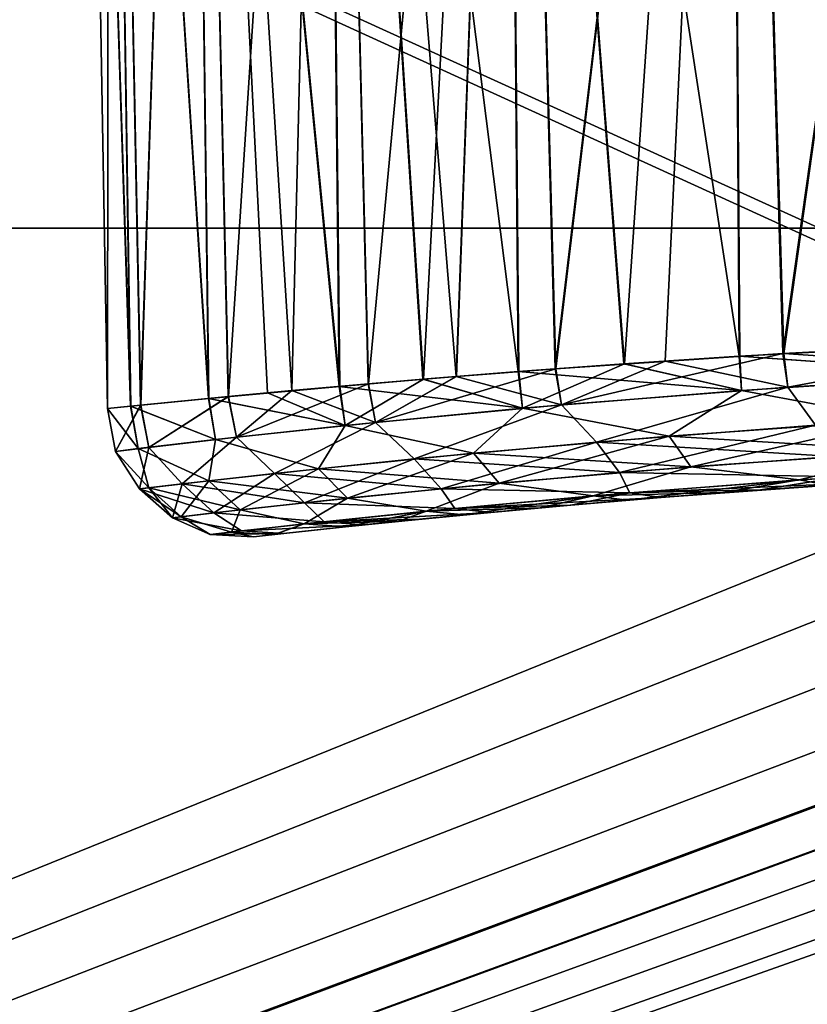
# Model space of a CAD drawing. Header units: millimetres. Extents: x -30.5 to 30.5, y -15 to 54.
# Tile 28 of 156: x -3.9 to -2.1, y -8.3 to -6. Entities that reach past the tile are written whole.
import ezdxf

# ---------------------------------------------------------------- set-up
doc = ezdxf.new("R2010")
doc.units = ezdxf.units.MM
doc.header["$LTSCALE"] = 65.185185
for name, color, linetype in [('164', 7, 'CONTINUOUS'), ('165', 7, 'CONTINUOUS'), ('168', 7, 'CONTINUOUS'), ('170', 7, 'CONTINUOUS'), ('28', 7, 'CONTINUOUS'), ('29', 7, 'CONTINUOUS'), ('3', 7, 'CONTINUOUS'), ('4', 7, 'CONTINUOUS'), ('6', 7, 'CONTINUOUS')]:
    doc.layers.add(name, color=color, linetype=linetype)

msp = doc.modelspace()

# ---------------------------------------------------------------- linework, layer by layer
at = {"layer": '164', "color": 251, "linetype": 'Continuous', "true_color": 0x656d73}
for points in [[(-1.6566, -6.7435, -36.7087), (-2.2388, -6.7751, -37.0742), (-1.6543, -6.8159, -36.7189), (-1.6566, -6.7435, -36.7087)], [(-2.1367, -6.7689, -43.0013), (-1.5418, -6.7384, -43.3467), (-1.5358, -6.8097, -43.3385), (-2.1367, -6.7689, -43.0013)], [(-2.6575, -6.8037, -42.5509), (-2.4076, -6.7861, -42.7883), (-2.6445, -6.8861, -42.5455), (-2.6575, -6.8037, -42.5509)], [(-2.6445, -6.8861, -42.5455), (-2.4076, -6.7861, -42.7883), (-2.1276, -6.8454, -42.9939), (-2.6445, -6.8861, -42.5455)], [(-2.2388, -6.7751, -37.0742), (-2.5021, -6.7925, -37.2963), (-2.2332, -6.853, -37.0846), (-2.2388, -6.7751, -37.0742)], [(-2.4076, -6.7861, -42.7883), (-2.1367, -6.7689, -43.0013), (-2.1276, -6.8454, -42.9939), (-2.4076, -6.7861, -42.7883)], [(-1.6543, -6.8159, -36.7189), (-2.2388, -6.7751, -37.0742), (-2.2332, -6.853, -37.0846), (-1.6543, -6.8159, -36.7189)], [(-2.1276, -6.8454, -42.9939), (-2.1367, -6.7689, -43.0013), (-1.5358, -6.8097, -43.3385), (-2.1276, -6.8454, -42.9939)], [(-2.884, -6.8213, -42.2911), (-2.6575, -6.8037, -42.5509), (-3.0691, -6.9261, -42.0088), (-2.884, -6.8213, -42.2911)], [(-3.0691, -6.9261, -42.0088), (-2.6575, -6.8037, -42.5509), (-2.6445, -6.8861, -42.5455), (-3.0691, -6.9261, -42.0088)], [(-2.7436, -6.8102, -37.5422), (-2.961, -6.8276, -37.8095), (-2.7337, -6.894, -37.5512), (-2.7436, -6.8102, -37.5422)], [(-2.5021, -6.7925, -37.2963), (-2.7436, -6.8102, -37.5422), (-2.2332, -6.853, -37.0846), (-2.5021, -6.7925, -37.2963)], [(-2.2332, -6.853, -37.0846), (-2.7436, -6.8102, -37.5422), (-2.7337, -6.894, -37.5512), (-2.2332, -6.853, -37.0846)], [(-2.1276, -6.8454, -42.9939), (-1.5358, -6.8097, -43.3385), (-2.0644, -6.9328, -42.9864), (-2.1276, -6.8454, -42.9939)], [(-2.961, -6.8276, -37.8095), (-3.1525, -6.8439, -38.096), (-2.7337, -6.894, -37.5512), (-2.961, -6.8276, -37.8095)], [(-3.0852, -6.8381, -42.0114), (-2.884, -6.8213, -42.2911), (-3.0691, -6.9261, -42.0088), (-3.0852, -6.8381, -42.0114)], [(-1.6543, -6.8159, -36.7189), (-2.2332, -6.853, -37.0846), (-1.8722, -6.9203, -36.888), (-1.6543, -6.8159, -36.7189)], [(-3.405, -6.8671, -41.4025), (-3.0852, -6.8381, -42.0114), (-3.3871, -6.9601, -41.4025), (-3.405, -6.8671, -41.4025)], [(-3.3871, -6.9601, -41.4025), (-3.0852, -6.8381, -42.0114), (-3.0691, -6.9261, -42.0088), (-3.3871, -6.9601, -41.4025)], [(-3.1525, -6.8439, -38.096), (-3.3164, -6.8588, -38.399), (-3.1388, -6.9333, -38.1028), (-3.1525, -6.8439, -38.096)], [(-2.7337, -6.894, -37.5512), (-3.1525, -6.8439, -38.096), (-3.1388, -6.9333, -38.1028), (-2.7337, -6.894, -37.5512)], [(-2.2332, -6.853, -37.0846), (-2.7337, -6.894, -37.5512), (-2.3983, -6.9575, -37.2779), (-2.2332, -6.853, -37.0846)], [(-2.6445, -6.8861, -42.5455), (-2.1276, -6.8454, -42.9939), (-2.5648, -6.9712, -42.5638), (-2.6445, -6.8861, -42.5455)], [(-2.5648, -6.9712, -42.5638), (-2.1276, -6.8454, -42.9939), (-2.0644, -6.9328, -42.9864), (-2.5648, -6.9712, -42.5638)], [(-1.8722, -6.9203, -36.888), (-2.2332, -6.853, -37.0846), (-2.3983, -6.9575, -37.2779), (-1.8722, -6.9203, -36.888)], [(-3.4512, -6.8715, -38.7157), (-3.6294, -6.8892, -39.3793), (-3.4349, -6.9655, -38.7202), (-3.4512, -6.8715, -38.7157)], [(-3.6059, -6.8868, -40.7457), (-3.405, -6.8671, -41.4025), (-3.5874, -6.9832, -40.7473), (-3.6059, -6.8868, -40.7457)], [(-3.5874, -6.9832, -40.7473), (-3.405, -6.8671, -41.4025), (-3.3871, -6.9601, -41.4025), (-3.5874, -6.9832, -40.7473)], [(-3.3164, -6.8588, -38.399), (-3.4512, -6.8715, -38.7157), (-3.1388, -6.9333, -38.1028), (-3.3164, -6.8588, -38.399)], [(-3.1388, -6.9333, -38.1028), (-3.4512, -6.8715, -38.7157), (-3.4349, -6.9655, -38.7202), (-3.1388, -6.9333, -38.1028)], [(-3.6815, -6.8945, -40.0636), (-3.6059, -6.8868, -40.7457), (-3.6632, -6.9923, -40.0659), (-3.6815, -6.8945, -40.0636)], [(-3.6294, -6.8892, -39.3793), (-3.6815, -6.8945, -40.0636), (-3.6118, -6.9861, -39.3822), (-3.6294, -6.8892, -39.3793)], [(-3.6118, -6.9861, -39.3822), (-3.6815, -6.8945, -40.0636), (-3.6632, -6.9923, -40.0659), (-3.6118, -6.9861, -39.3822)], [(-3.6632, -6.9923, -40.0659), (-3.6059, -6.8868, -40.7457), (-3.5874, -6.9832, -40.7473), (-3.6632, -6.9923, -40.0659)], [(-3.4349, -6.9655, -38.7202), (-3.6294, -6.8892, -39.3793), (-3.6118, -6.9861, -39.3822), (-3.4349, -6.9655, -38.7202)], [(-2.7337, -6.894, -37.5512), (-3.1388, -6.9333, -38.1028), (-2.8457, -6.9964, -37.7564), (-2.7337, -6.894, -37.5512)], [(-3.0691, -6.9261, -42.0088), (-2.6445, -6.8861, -42.5455), (-2.981, -7.0095, -42.0579), (-3.0691, -6.9261, -42.0088)], [(-2.981, -7.0095, -42.0579), (-2.6445, -6.8861, -42.5455), (-2.5648, -6.9712, -42.5638), (-2.981, -7.0095, -42.0579)], [(-2.3983, -6.9575, -37.2779), (-2.7337, -6.894, -37.5512), (-2.8457, -6.9964, -37.7564), (-2.3983, -6.9575, -37.2779)], [(-1.8722, -6.9203, -36.888), (-2.3983, -6.9575, -37.2779), (-1.8333, -6.9918, -36.9453), (-1.8722, -6.9203, -36.888)], [(-3.1388, -6.9333, -38.1028), (-3.4349, -6.9655, -38.7202), (-3.2, -7.0319, -38.3079), (-3.1388, -6.9333, -38.1028)], [(-3.3871, -6.9601, -41.4025), (-3.0691, -6.9261, -42.0088), (-3.3, -7.0427, -41.4849), (-3.3871, -6.9601, -41.4025)], [(-3.3, -7.0427, -41.4849), (-3.0691, -6.9261, -42.0088), (-2.981, -7.0095, -42.0579), (-3.3, -7.0427, -41.4849)], [(-2.8457, -6.9964, -37.7564), (-3.1388, -6.9333, -38.1028), (-3.2, -7.0319, -38.3079), (-2.8457, -6.9964, -37.7564)], [(-2.5648, -6.9712, -42.5638), (-2.0644, -6.9328, -42.9864), (-2.5116, -7.0408, -42.5165), (-2.5648, -6.9712, -42.5638)], [(-2.5116, -7.0408, -42.5165), (-2.0644, -6.9328, -42.9864), (-2.0215, -7.0039, -42.9314), (-2.5116, -7.0408, -42.5165)], [(-3.4349, -6.9655, -38.7202), (-3.6118, -6.9861, -39.3822), (-3.4501, -7.0596, -38.9146), (-3.4349, -6.9655, -38.7202)], [(-3.5874, -6.9832, -40.7473), (-3.3871, -6.9601, -41.4025), (-3.5114, -7.0667, -40.8634), (-3.5874, -6.9832, -40.7473)], [(-3.5114, -7.0667, -40.8634), (-3.3871, -6.9601, -41.4025), (-3.3, -7.0427, -41.4849), (-3.5114, -7.0667, -40.8634)], [(-3.2, -7.0319, -38.3079), (-3.4349, -6.9655, -38.7202), (-3.4501, -7.0596, -38.9146), (-3.2, -7.0319, -38.3079)], [(-2.3983, -6.9575, -37.2779), (-2.8457, -6.9964, -37.7564), (-2.3486, -7.0276, -37.3281), (-2.3983, -6.9575, -37.2779)], [(-1.8333, -6.9918, -36.9453), (-2.3983, -6.9575, -37.2779), (-2.3486, -7.0276, -37.3281), (-1.8333, -6.9918, -36.9453)], [(-3.6632, -6.9923, -40.0659), (-3.5874, -6.9832, -40.7473), (-3.6084, -7.0781, -40.2137), (-3.6632, -6.9923, -40.0659)], [(-3.6118, -6.9861, -39.3822), (-3.6632, -6.9923, -40.0659), (-3.5877, -7.0757, -39.5569), (-3.6118, -6.9861, -39.3822)], [(-3.5877, -7.0757, -39.5569), (-3.6632, -6.9923, -40.0659), (-3.6084, -7.0781, -40.2137), (-3.5877, -7.0757, -39.5569)], [(-3.4501, -7.0596, -38.9146), (-3.6118, -6.9861, -39.3822), (-3.5877, -7.0757, -39.5569), (-3.4501, -7.0596, -38.9146)], [(-3.6084, -7.0781, -40.2137), (-3.5874, -6.9832, -40.7473), (-3.5114, -7.0667, -40.8634), (-3.6084, -7.0781, -40.2137)], [(-2.981, -7.0095, -42.0579), (-2.5648, -6.9712, -42.5638), (-2.9193, -7.0777, -42.0199), (-2.981, -7.0095, -42.0579)], [(-2.9193, -7.0777, -42.0199), (-2.5648, -6.9712, -42.5638), (-2.5116, -7.0408, -42.5165), (-2.9193, -7.0777, -42.0199)], [(-1.8333, -6.9918, -36.9453), (-2.3486, -7.0276, -37.3281), (-2.1011, -7.0572, -37.2382), (-1.8333, -6.9918, -36.9453)], [(-1.5563, -7.024, -36.8918), (-1.8333, -6.9918, -36.9453), (-2.1011, -7.0572, -37.2382), (-1.5563, -7.024, -36.8918)], [(-3.3, -7.0427, -41.4849), (-2.981, -7.0095, -42.0579), (-3.2316, -7.1097, -41.4575), (-3.3, -7.0427, -41.4849)], [(-3.2316, -7.1097, -41.4575), (-2.981, -7.0095, -42.0579), (-2.9193, -7.0777, -42.0199), (-3.2316, -7.1097, -41.4575)], [(-2.8457, -6.9964, -37.7564), (-3.2, -7.0319, -38.3079), (-2.7867, -7.0651, -37.7978), (-2.8457, -6.9964, -37.7564)], [(-2.3486, -7.0276, -37.3281), (-2.8457, -6.9964, -37.7564), (-2.7867, -7.0651, -37.7978), (-2.3486, -7.0276, -37.3281)], [(-2.5116, -7.0408, -42.5165), (-2.0215, -7.0039, -42.9314), (-2.0017, -7.0504, -42.8361), (-2.5116, -7.0408, -42.5165)], [(-3.2, -7.0319, -38.3079), (-3.4501, -7.0596, -38.9146), (-3.1338, -7.0993, -38.3392), (-3.2, -7.0319, -38.3079)], [(-2.7867, -7.0651, -37.7978), (-3.2, -7.0319, -38.3079), (-3.1338, -7.0993, -38.3392), (-2.7867, -7.0651, -37.7978)], [(-2.3486, -7.0276, -37.3281), (-2.7867, -7.0651, -37.7978), (-2.5721, -7.0939, -37.6804), (-2.3486, -7.0276, -37.3281)], [(-2.1011, -7.0572, -37.2382), (-2.3486, -7.0276, -37.3281), (-2.5721, -7.0939, -37.6804), (-2.1011, -7.0572, -37.2382)], [(-2.0362, -7.0692, -37.3124), (-1.5563, -7.024, -36.8918), (-2.1011, -7.0572, -37.2382), (-2.0362, -7.0692, -37.3124)], [(-3.4501, -7.0596, -38.9146), (-3.5877, -7.0757, -39.5569), (-3.3787, -7.1259, -38.9347), (-3.4501, -7.0596, -38.9146)], [(-3.5114, -7.0667, -40.8634), (-3.3, -7.0427, -41.4849), (-3.4387, -7.1328, -40.8475), (-3.5114, -7.0667, -40.8634)], [(-3.1338, -7.0993, -38.3392), (-3.4501, -7.0596, -38.9146), (-3.3787, -7.1259, -38.9347), (-3.1338, -7.0993, -38.3392)], [(-3.4387, -7.1328, -40.8475), (-3.3, -7.0427, -41.4849), (-3.2316, -7.1097, -41.4575), (-3.4387, -7.1328, -40.8475)], [(-2.9193, -7.0777, -42.0199), (-2.5116, -7.0408, -42.5165), (-2.4882, -7.0868, -42.4112), (-2.9193, -7.0777, -42.0199)], [(-2.2756, -7.0864, -37.5165), (-2.1011, -7.0572, -37.2382), (-2.5721, -7.0939, -37.6804), (-2.2756, -7.0864, -37.5165)], [(-2.4882, -7.0868, -42.4112), (-2.5116, -7.0408, -42.5165), (-2.0017, -7.0504, -42.8361), (-2.4882, -7.0868, -42.4112)], [(-2.1897, -7.08, -42.5613), (-2.4882, -7.0868, -42.4112), (-2.0017, -7.0504, -42.8361), (-2.1897, -7.08, -42.5613)], [(-2.2756, -7.0864, -37.5165), (-2.0362, -7.0692, -37.3124), (-2.1011, -7.0572, -37.2382), (-2.2756, -7.0864, -37.5165)], [(-1.9433, -7.063, -42.757), (-2.1897, -7.08, -42.5613), (-2.0017, -7.0504, -42.8361), (-1.9433, -7.063, -42.757)], [(-3.6084, -7.0781, -40.2137), (-3.5114, -7.0667, -40.8634), (-3.5337, -7.1438, -40.2097), (-3.6084, -7.0781, -40.2137)], [(-3.5877, -7.0757, -39.5569), (-3.6084, -7.0781, -40.2137), (-3.5134, -7.1414, -39.5651), (-3.5877, -7.0757, -39.5569)], [(-3.5134, -7.1414, -39.5651), (-3.6084, -7.0781, -40.2137), (-3.5337, -7.1438, -40.2097), (-3.5134, -7.1414, -39.5651)], [(-3.3787, -7.1259, -38.9347), (-3.5877, -7.0757, -39.5569), (-3.5134, -7.1414, -39.5651), (-3.3787, -7.1259, -38.9347)], [(-3.5337, -7.1438, -40.2097), (-3.5114, -7.0667, -40.8634), (-3.4387, -7.1328, -40.8475), (-3.5337, -7.1438, -40.2097)], [(-3.2316, -7.1097, -41.4575), (-2.9193, -7.0777, -42.0199), (-2.8879, -7.1227, -41.9028), (-3.2316, -7.1097, -41.4575)], [(-2.7867, -7.0651, -37.7978), (-3.1338, -7.0993, -38.3392), (-2.9535, -7.1292, -38.203), (-2.7867, -7.0651, -37.7978)], [(-2.5721, -7.0939, -37.6804), (-2.7867, -7.0651, -37.7978), (-2.9535, -7.1292, -38.203), (-2.5721, -7.0939, -37.6804)], [(-2.8879, -7.1227, -41.9028), (-2.9193, -7.0777, -42.0199), (-2.4882, -7.0868, -42.4112), (-2.8879, -7.1227, -41.9028)], [(-2.1897, -7.08, -42.5613), (-2.4169, -7.0975, -42.3431), (-2.4882, -7.0868, -42.4112), (-2.1897, -7.08, -42.5613)], [(-3.1338, -7.0993, -38.3392), (-3.3787, -7.1259, -38.9347), (-3.2322, -7.158, -38.7879), (-3.1338, -7.0993, -38.3392)], [(-2.9535, -7.1292, -38.203), (-3.1338, -7.0993, -38.3392), (-3.2322, -7.158, -38.7879), (-2.9535, -7.1292, -38.203)], [(-2.693, -7.1211, -37.9879), (-2.5721, -7.0939, -37.6804), (-2.9535, -7.1292, -38.203), (-2.693, -7.1211, -37.9879)], [(-2.6229, -7.1149, -42.1045), (-2.8879, -7.1227, -41.9028), (-2.4882, -7.0868, -42.4112), (-2.6229, -7.1149, -42.1045)], [(-2.693, -7.1211, -37.9879), (-2.4952, -7.1039, -37.7423), (-2.5721, -7.0939, -37.6804), (-2.693, -7.1211, -37.9879)], [(-2.4169, -7.0975, -42.3431), (-2.6229, -7.1149, -42.1045), (-2.4882, -7.0868, -42.4112), (-2.4169, -7.0975, -42.3431)], [(-2.4952, -7.1039, -37.7423), (-2.2756, -7.0864, -37.5165), (-2.5721, -7.0939, -37.6804), (-2.4952, -7.1039, -37.7423)], [(-3.3787, -7.1259, -38.9347), (-3.5134, -7.1414, -39.5651), (-3.3986, -7.1765, -39.4149), (-3.3787, -7.1259, -38.9347)], [(-3.4387, -7.1328, -40.8475), (-3.2316, -7.1097, -41.4575), (-3.1871, -7.1532, -41.3283), (-3.4387, -7.1328, -40.8475)], [(-3.2322, -7.158, -38.7879), (-3.3787, -7.1259, -38.9347), (-3.3986, -7.1765, -39.4149), (-3.2322, -7.158, -38.7879)], [(-3.1871, -7.1532, -41.3283), (-3.2316, -7.1097, -41.4575), (-2.8879, -7.1227, -41.9028), (-3.1871, -7.1532, -41.3283)], [(-2.8059, -7.1315, -41.8476), (-3.1871, -7.1532, -41.3283), (-2.8879, -7.1227, -41.9028), (-2.8059, -7.1315, -41.8476)], [(-2.8671, -7.1373, -38.251), (-2.693, -7.1211, -37.9879), (-2.9535, -7.1292, -38.203), (-2.8671, -7.1373, -38.251)], [(-2.6229, -7.1149, -42.1045), (-2.8059, -7.1315, -41.8476), (-2.8879, -7.1227, -41.9028), (-2.6229, -7.1149, -42.1045)], [(-3.5337, -7.1438, -40.2097), (-3.4387, -7.1328, -40.8475), (-3.3757, -7.1739, -40.7077), (-3.5337, -7.1438, -40.2097)], [(-3.5134, -7.1414, -39.5651), (-3.5337, -7.1438, -40.2097), (-3.447, -7.182, -40.0624), (-3.5134, -7.1414, -39.5651)], [(-3.447, -7.182, -40.0624), (-3.5337, -7.1438, -40.2097), (-3.3757, -7.1739, -40.7077), (-3.447, -7.182, -40.0624)], [(-3.3986, -7.1765, -39.4149), (-3.5134, -7.1414, -39.5651), (-3.447, -7.182, -40.0624), (-3.3986, -7.1765, -39.4149)], [(-3.3757, -7.1739, -40.7077), (-3.4387, -7.1328, -40.8475), (-3.1871, -7.1532, -41.3283), (-3.3757, -7.1739, -40.7077)], [(-3.0161, -7.152, -38.5294), (-2.9535, -7.1292, -38.203), (-3.2322, -7.158, -38.7879), (-3.0161, -7.152, -38.5294)], [(-2.8059, -7.1315, -41.8476), (-3.0967, -7.1602, -41.2882), (-3.1871, -7.1532, -41.3283), (-2.8059, -7.1315, -41.8476)], [(-3.0161, -7.152, -38.5294), (-2.8671, -7.1373, -38.251), (-2.9535, -7.1292, -38.203), (-3.0161, -7.152, -38.5294)], [(-3.3007, -7.1821, -39.4298), (-3.2322, -7.158, -38.7879), (-3.3986, -7.1765, -39.4149), (-3.3007, -7.1821, -39.4298)], [(-3.0967, -7.1602, -41.2882), (-3.3757, -7.1739, -40.7077), (-3.1871, -7.1532, -41.3283), (-3.0967, -7.1602, -41.2882)], [(-3.0967, -7.1602, -41.2882), (-3.2793, -7.1798, -40.685), (-3.3757, -7.1739, -40.7077), (-3.0967, -7.1602, -41.2882)], [(-3.3007, -7.1821, -39.4298), (-3.1387, -7.1646, -38.8203), (-3.2322, -7.158, -38.7879), (-3.3007, -7.1821, -39.4298)], [(-3.1387, -7.1646, -38.8203), (-3.0161, -7.152, -38.5294), (-3.2322, -7.158, -38.7879), (-3.1387, -7.1646, -38.8203)], [(-3.2793, -7.1798, -40.685), (-3.447, -7.182, -40.0624), (-3.3757, -7.1739, -40.7077), (-3.2793, -7.1798, -40.685)], [(-3.3481, -7.1874, -40.0585), (-3.3986, -7.1765, -39.4149), (-3.447, -7.182, -40.0624), (-3.3481, -7.1874, -40.0585)], [(-3.2793, -7.1798, -40.685), (-3.3481, -7.1874, -40.0585), (-3.447, -7.182, -40.0624), (-3.2793, -7.1798, -40.685)], [(-3.3481, -7.1874, -40.0585), (-3.3007, -7.1821, -39.4298), (-3.3986, -7.1765, -39.4149), (-3.3481, -7.1874, -40.0585)]]:
    msp.add_3dface(points, dxfattribs=at)
at = {"layer": '165', "color": 251, "linetype": 'Continuous', "true_color": 0x656d73}
for points in [[(-2.2368, -6.775, 37.0726), (-1.6537, -6.7433, 36.7073), (-1.6543, -6.8159, 36.7189), (-2.2368, -6.775, 37.0726)], [(-1.5447, -6.7385, 43.3454), (-2.1389, -6.769, 42.9998), (-2.1276, -6.8454, 42.9939), (-1.5447, -6.7385, 43.3454)], [(-1.5358, -6.8097, 43.3385), (-1.5447, -6.7385, 43.3454), (-2.1276, -6.8454, 42.9939), (-1.5358, -6.8097, 43.3385)], [(-2.1389, -6.769, 42.9998), (-2.6591, -6.8038, 42.5492), (-2.6445, -6.8861, 42.5455), (-2.1389, -6.769, 42.9998)], [(-2.1276, -6.8454, 42.9939), (-2.1389, -6.769, 42.9998), (-2.6445, -6.8861, 42.5455), (-2.1276, -6.8454, 42.9939)], [(-2.5004, -6.7924, 37.2947), (-2.2368, -6.775, 37.0726), (-2.2332, -6.853, 37.0846), (-2.5004, -6.7924, 37.2947)], [(-2.2332, -6.853, 37.0846), (-2.2368, -6.775, 37.0726), (-1.6543, -6.8159, 36.7189), (-2.2332, -6.853, 37.0846)], [(-2.9597, -6.8274, 37.8077), (-2.742, -6.8101, 37.5405), (-2.7337, -6.894, 37.5512), (-2.9597, -6.8274, 37.8077)], [(-2.6591, -6.8038, 42.5492), (-2.8854, -6.8214, 42.2893), (-2.6445, -6.8861, 42.5455), (-2.6591, -6.8038, 42.5492)], [(-2.742, -6.8101, 37.5405), (-2.5004, -6.7924, 37.2947), (-2.7337, -6.894, 37.5512), (-2.742, -6.8101, 37.5405)], [(-2.7337, -6.894, 37.5512), (-2.5004, -6.7924, 37.2947), (-2.2332, -6.853, 37.0846), (-2.7337, -6.894, 37.5512)], [(-1.5358, -6.8097, 43.3385), (-2.1276, -6.8454, 42.9939), (-2.0644, -6.9328, 42.9864), (-1.5358, -6.8097, 43.3385)], [(-3.1513, -6.8438, 38.094), (-2.9597, -6.8274, 37.8077), (-3.1388, -6.9333, 38.1028), (-3.1513, -6.8438, 38.094)], [(-3.1388, -6.9333, 38.1028), (-2.9597, -6.8274, 37.8077), (-2.7337, -6.894, 37.5512), (-3.1388, -6.9333, 38.1028)], [(-2.8854, -6.8214, 42.2893), (-3.0865, -6.8382, 42.0095), (-3.0691, -6.9261, 42.0088), (-2.8854, -6.8214, 42.2893)], [(-2.6445, -6.8861, 42.5455), (-2.8854, -6.8214, 42.2893), (-3.0691, -6.9261, 42.0088), (-2.6445, -6.8861, 42.5455)], [(-2.2332, -6.853, 37.0846), (-1.6543, -6.8159, 36.7189), (-1.8722, -6.9203, 36.888), (-2.2332, -6.853, 37.0846)], [(-3.4503, -6.8714, 38.7132), (-3.1513, -6.8438, 38.094), (-3.1388, -6.9333, 38.1028), (-3.4503, -6.8714, 38.7132)], [(-3.2605, -6.8536, 41.7121), (-3.406, -6.8672, 41.4), (-3.3871, -6.9601, 41.4025), (-3.2605, -6.8536, 41.7121)], [(-3.0691, -6.9261, 42.0088), (-3.2605, -6.8536, 41.7121), (-3.3871, -6.9601, 41.4025), (-3.0691, -6.9261, 42.0088)], [(-3.0865, -6.8382, 42.0095), (-3.2605, -6.8536, 41.7121), (-3.0691, -6.9261, 42.0088), (-3.0865, -6.8382, 42.0095)], [(-2.7337, -6.894, 37.5512), (-2.2332, -6.853, 37.0846), (-2.3983, -6.9575, 37.2779), (-2.7337, -6.894, 37.5512)], [(-2.1276, -6.8454, 42.9939), (-2.6445, -6.8861, 42.5455), (-2.5648, -6.9712, 42.5638), (-2.1276, -6.8454, 42.9939)], [(-2.0644, -6.9328, 42.9864), (-2.1276, -6.8454, 42.9939), (-2.5648, -6.9712, 42.5638), (-2.0644, -6.9328, 42.9864)], [(-2.3983, -6.9575, 37.2779), (-2.2332, -6.853, 37.0846), (-1.8722, -6.9203, 36.888), (-2.3983, -6.9575, 37.2779)], [(-3.6289, -6.8891, 39.3762), (-3.4503, -6.8714, 38.7132), (-3.4349, -6.9655, 38.7202), (-3.6289, -6.8891, 39.3762)], [(-3.406, -6.8672, 41.4), (-3.6065, -6.8869, 40.7427), (-3.5874, -6.9832, 40.7472), (-3.406, -6.8672, 41.4)], [(-3.3871, -6.9601, 41.4025), (-3.406, -6.8672, 41.4), (-3.5874, -6.9832, 40.7472), (-3.3871, -6.9601, 41.4025)], [(-3.4349, -6.9655, 38.7202), (-3.4503, -6.8714, 38.7132), (-3.1388, -6.9333, 38.1028), (-3.4349, -6.9655, 38.7202)], [(-3.6065, -6.8869, 40.7427), (-3.6815, -6.8945, 40.0604), (-3.6632, -6.9923, 40.0659), (-3.6065, -6.8869, 40.7427)], [(-3.6815, -6.8945, 40.0604), (-3.6289, -6.8891, 39.3762), (-3.6118, -6.9861, 39.3822), (-3.6815, -6.8945, 40.0604)], [(-3.6632, -6.9923, 40.0659), (-3.6815, -6.8945, 40.0604), (-3.6118, -6.9861, 39.3822), (-3.6632, -6.9923, 40.0659)], [(-3.5874, -6.9832, 40.7472), (-3.6065, -6.8869, 40.7427), (-3.6632, -6.9923, 40.0659), (-3.5874, -6.9832, 40.7472)], [(-3.6118, -6.9861, 39.3822), (-3.6289, -6.8891, 39.3762), (-3.4349, -6.9655, 38.7202), (-3.6118, -6.9861, 39.3822)], [(-3.1388, -6.9333, 38.1028), (-2.7337, -6.894, 37.5512), (-2.8457, -6.9964, 37.7564), (-3.1388, -6.9333, 38.1028)], [(-2.6445, -6.8861, 42.5455), (-3.0691, -6.9261, 42.0088), (-2.981, -7.0095, 42.0579), (-2.6445, -6.8861, 42.5455)], [(-2.5648, -6.9712, 42.5638), (-2.6445, -6.8861, 42.5455), (-2.981, -7.0095, 42.0579), (-2.5648, -6.9712, 42.5638)], [(-2.8457, -6.9964, 37.7564), (-2.7337, -6.894, 37.5512), (-2.3983, -6.9575, 37.2779), (-2.8457, -6.9964, 37.7564)], [(-2.3983, -6.9575, 37.2779), (-1.8722, -6.9203, 36.888), (-2.3486, -7.0276, 37.3281), (-2.3983, -6.9575, 37.2779)], [(-2.3486, -7.0276, 37.3281), (-1.8722, -6.9203, 36.888), (-1.8333, -6.9918, 36.9453), (-2.3486, -7.0276, 37.3281)], [(-3.4349, -6.9655, 38.7202), (-3.1388, -6.9333, 38.1028), (-3.2, -7.0319, 38.3079), (-3.4349, -6.9655, 38.7202)], [(-3.0691, -6.9261, 42.0088), (-3.3871, -6.9601, 41.4025), (-3.3, -7.0427, 41.4849), (-3.0691, -6.9261, 42.0088)], [(-2.981, -7.0095, 42.0579), (-3.0691, -6.9261, 42.0088), (-3.3, -7.0427, 41.4849), (-2.981, -7.0095, 42.0579)], [(-3.2, -7.0319, 38.3079), (-3.1388, -6.9333, 38.1028), (-2.8457, -6.9964, 37.7564), (-3.2, -7.0319, 38.3079)], [(-2.0644, -6.9328, 42.9864), (-2.5648, -6.9712, 42.5638), (-2.0215, -7.0039, 42.9314), (-2.0644, -6.9328, 42.9864)], [(-3.6118, -6.9861, 39.3822), (-3.4349, -6.9655, 38.7202), (-3.4501, -7.0596, 38.9146), (-3.6118, -6.9861, 39.3822)], [(-3.3871, -6.9601, 41.4025), (-3.5874, -6.9832, 40.7472), (-3.5114, -7.0667, 40.8634), (-3.3871, -6.9601, 41.4025)], [(-3.3, -7.0427, 41.4849), (-3.3871, -6.9601, 41.4025), (-3.5114, -7.0667, 40.8634), (-3.3, -7.0427, 41.4849)], [(-3.4501, -7.0596, 38.9146), (-3.4349, -6.9655, 38.7202), (-3.2, -7.0319, 38.3079), (-3.4501, -7.0596, 38.9146)], [(-2.8457, -6.9964, 37.7564), (-2.3983, -6.9575, 37.2779), (-2.7867, -7.0651, 37.7978), (-2.8457, -6.9964, 37.7564)], [(-2.7867, -7.0651, 37.7978), (-2.3983, -6.9575, 37.2779), (-2.3486, -7.0276, 37.3281), (-2.7867, -7.0651, 37.7978)], [(-3.5874, -6.9832, 40.7472), (-3.6632, -6.9923, 40.0659), (-3.6084, -7.0781, 40.2137), (-3.5874, -6.9832, 40.7472)], [(-3.6632, -6.9923, 40.0659), (-3.6118, -6.9861, 39.3822), (-3.5877, -7.0757, 39.5569), (-3.6632, -6.9923, 40.0659)], [(-3.6084, -7.0781, 40.2137), (-3.6632, -6.9923, 40.0659), (-3.5877, -7.0757, 39.5569), (-3.6084, -7.0781, 40.2137)], [(-3.5877, -7.0757, 39.5569), (-3.6118, -6.9861, 39.3822), (-3.4501, -7.0596, 38.9146), (-3.5877, -7.0757, 39.5569)], [(-3.5114, -7.0667, 40.8634), (-3.5874, -6.9832, 40.7472), (-3.6084, -7.0781, 40.2137), (-3.5114, -7.0667, 40.8634)], [(-2.5648, -6.9712, 42.5638), (-2.981, -7.0095, 42.0579), (-2.5116, -7.0408, 42.5165), (-2.5648, -6.9712, 42.5638)], [(-2.0215, -7.0039, 42.9314), (-2.5648, -6.9712, 42.5638), (-2.5116, -7.0408, 42.5165), (-2.0215, -7.0039, 42.9314)], [(-2.3486, -7.0276, 37.3281), (-1.8333, -6.9918, 36.9453), (-2.1011, -7.0572, 37.2382), (-2.3486, -7.0276, 37.3281)], [(-2.1011, -7.0572, 37.2382), (-1.8333, -6.9918, 36.9453), (-1.5563, -7.024, 36.8918), (-2.1011, -7.0572, 37.2382)], [(-2.981, -7.0095, 42.0579), (-3.3, -7.0427, 41.4849), (-2.9193, -7.0777, 42.0199), (-2.981, -7.0095, 42.0579)], [(-3.2, -7.0319, 38.3079), (-2.8457, -6.9964, 37.7564), (-3.1338, -7.0993, 38.3392), (-3.2, -7.0319, 38.3079)], [(-3.1338, -7.0993, 38.3392), (-2.8457, -6.9964, 37.7564), (-2.7867, -7.0651, 37.7978), (-3.1338, -7.0993, 38.3392)], [(-2.5116, -7.0408, 42.5165), (-2.981, -7.0095, 42.0579), (-2.9193, -7.0777, 42.0199), (-2.5116, -7.0408, 42.5165)], [(-2.0215, -7.0039, 42.9314), (-2.5116, -7.0408, 42.5165), (-2.0017, -7.0504, 42.8361), (-2.0215, -7.0039, 42.9314)], [(-3.4501, -7.0596, 38.9146), (-3.2, -7.0319, 38.3079), (-3.3787, -7.1259, 38.9347), (-3.4501, -7.0596, 38.9146)], [(-3.3787, -7.1259, 38.9347), (-3.2, -7.0319, 38.3079), (-3.1338, -7.0993, 38.3392), (-3.3787, -7.1259, 38.9347)], [(-2.7867, -7.0651, 37.7978), (-2.3486, -7.0276, 37.3281), (-2.5721, -7.0939, 37.6804), (-2.7867, -7.0651, 37.7978)], [(-2.5721, -7.0939, 37.6804), (-2.3486, -7.0276, 37.3281), (-2.1011, -7.0572, 37.2382), (-2.5721, -7.0939, 37.6804)], [(-2.0343, -7.0691, 37.311), (-2.1011, -7.0572, 37.2382), (-1.5563, -7.024, 36.8918), (-2.0343, -7.0691, 37.311)], [(-3.5877, -7.0757, 39.5569), (-3.4501, -7.0596, 38.9146), (-3.5134, -7.1414, 39.5651), (-3.5877, -7.0757, 39.5569)], [(-3.5134, -7.1414, 39.5651), (-3.4501, -7.0596, 38.9146), (-3.3787, -7.1259, 38.9347), (-3.5134, -7.1414, 39.5651)], [(-3.3, -7.0427, 41.4849), (-3.5114, -7.0667, 40.8634), (-3.2316, -7.1097, 41.4575), (-3.3, -7.0427, 41.4849)], [(-2.9193, -7.0777, 42.0199), (-3.3, -7.0427, 41.4849), (-3.2316, -7.1097, 41.4575), (-2.9193, -7.0777, 42.0199)], [(-2.5116, -7.0408, 42.5165), (-2.9193, -7.0777, 42.0199), (-2.4882, -7.0868, 42.4112), (-2.5116, -7.0408, 42.5165)], [(-2.4938, -7.1038, 37.7408), (-2.5721, -7.0939, 37.6804), (-2.1011, -7.0572, 37.2382), (-2.4938, -7.1038, 37.7408)], [(-2.0017, -7.0504, 42.8361), (-2.5116, -7.0408, 42.5165), (-2.4882, -7.0868, 42.4112), (-2.0017, -7.0504, 42.8361)], [(-2.274, -7.0863, 37.515), (-2.4938, -7.1038, 37.7408), (-2.1011, -7.0572, 37.2382), (-2.274, -7.0863, 37.515)], [(-1.9453, -7.0631, 42.7555), (-2.0017, -7.0504, 42.8361), (-2.4882, -7.0868, 42.4112), (-1.9453, -7.0631, 42.7555)], [(-2.0343, -7.0691, 37.311), (-2.274, -7.0863, 37.515), (-2.1011, -7.0572, 37.2382), (-2.0343, -7.0691, 37.311)], [(-3.5114, -7.0667, 40.8634), (-3.6084, -7.0781, 40.2137), (-3.4387, -7.1328, 40.8475), (-3.5114, -7.0667, 40.8634)], [(-3.6084, -7.0781, 40.2137), (-3.5877, -7.0757, 39.5569), (-3.5337, -7.1438, 40.2097), (-3.6084, -7.0781, 40.2137)], [(-3.4387, -7.1328, 40.8475), (-3.6084, -7.0781, 40.2137), (-3.5337, -7.1438, 40.2097), (-3.4387, -7.1328, 40.8475)], [(-3.5337, -7.1438, 40.2097), (-3.5877, -7.0757, 39.5569), (-3.5134, -7.1414, 39.5651), (-3.5337, -7.1438, 40.2097)], [(-3.2316, -7.1097, 41.4575), (-3.5114, -7.0667, 40.8634), (-3.4387, -7.1328, 40.8475), (-3.2316, -7.1097, 41.4575)], [(-2.9193, -7.0777, 42.0199), (-3.2316, -7.1097, 41.4575), (-2.8879, -7.1227, 41.9028), (-2.9193, -7.0777, 42.0199)], [(-3.1338, -7.0993, 38.3392), (-2.7867, -7.0651, 37.7978), (-2.9535, -7.1292, 38.203), (-3.1338, -7.0993, 38.3392)], [(-2.9535, -7.1292, 38.203), (-2.7867, -7.0651, 37.7978), (-2.5721, -7.0939, 37.6804), (-2.9535, -7.1292, 38.203)], [(-2.4882, -7.0868, 42.4112), (-2.9193, -7.0777, 42.0199), (-2.8879, -7.1227, 41.9028), (-2.4882, -7.0868, 42.4112)], [(-2.4184, -7.0976, 42.3416), (-1.9453, -7.0631, 42.7555), (-2.4882, -7.0868, 42.4112), (-2.4184, -7.0976, 42.3416)], [(-3.3787, -7.1259, 38.9347), (-3.1338, -7.0993, 38.3392), (-3.2322, -7.158, 38.7879), (-3.3787, -7.1259, 38.9347)], [(-3.2322, -7.158, 38.7879), (-3.1338, -7.0993, 38.3392), (-2.9535, -7.1292, 38.203), (-3.2322, -7.158, 38.7879)], [(-2.866, -7.1372, 38.2492), (-2.9535, -7.1292, 38.203), (-2.5721, -7.0939, 37.6804), (-2.866, -7.1372, 38.2492)], [(-2.4184, -7.0976, 42.3416), (-2.4882, -7.0868, 42.4112), (-2.8879, -7.1227, 41.9028), (-2.4184, -7.0976, 42.3416)], [(-2.6242, -7.115, 42.1029), (-2.4184, -7.0976, 42.3416), (-2.8879, -7.1227, 41.9028), (-2.6242, -7.115, 42.1029)], [(-2.6917, -7.121, 37.9862), (-2.866, -7.1372, 38.2492), (-2.5721, -7.0939, 37.6804), (-2.6917, -7.121, 37.9862)], [(-2.4938, -7.1038, 37.7408), (-2.6917, -7.121, 37.9862), (-2.5721, -7.0939, 37.6804), (-2.4938, -7.1038, 37.7408)], [(-3.5134, -7.1414, 39.5651), (-3.3787, -7.1259, 38.9347), (-3.3986, -7.1765, 39.4149), (-3.5134, -7.1414, 39.5651)], [(-3.2316, -7.1097, 41.4575), (-3.4387, -7.1328, 40.8475), (-3.1871, -7.1532, 41.3283), (-3.2316, -7.1097, 41.4575)], [(-3.3986, -7.1765, 39.4149), (-3.3787, -7.1259, 38.9347), (-3.2322, -7.158, 38.7879), (-3.3986, -7.1765, 39.4149)], [(-2.8879, -7.1227, 41.9028), (-3.2316, -7.1097, 41.4575), (-3.1871, -7.1532, 41.3283), (-2.8879, -7.1227, 41.9028)], [(-2.8071, -7.1316, 41.8458), (-2.8879, -7.1227, 41.9028), (-3.1871, -7.1532, 41.3283), (-2.8071, -7.1316, 41.8458)], [(-2.8071, -7.1316, 41.8458), (-2.6242, -7.115, 42.1029), (-2.8879, -7.1227, 41.9028), (-2.8071, -7.1316, 41.8458)], [(-3.4387, -7.1328, 40.8475), (-3.5337, -7.1438, 40.2097), (-3.3757, -7.1739, 40.7077), (-3.4387, -7.1328, 40.8475)], [(-3.5337, -7.1438, 40.2097), (-3.5134, -7.1414, 39.5651), (-3.447, -7.182, 40.0624), (-3.5337, -7.1438, 40.2097)], [(-3.3757, -7.1739, 40.7077), (-3.5337, -7.1438, 40.2097), (-3.447, -7.182, 40.0624), (-3.3757, -7.1739, 40.7077)], [(-3.447, -7.182, 40.0624), (-3.5134, -7.1414, 39.5651), (-3.3986, -7.1765, 39.4149), (-3.447, -7.182, 40.0624)], [(-3.1871, -7.1532, 41.3283), (-3.4387, -7.1328, 40.8475), (-3.3757, -7.1739, 40.7077), (-3.1871, -7.1532, 41.3283)], [(-3.1378, -7.1646, 38.818), (-3.2322, -7.158, 38.7879), (-2.9535, -7.1292, 38.203), (-3.1378, -7.1646, 38.818)], [(-2.9653, -7.1469, 41.5727), (-2.8071, -7.1316, 41.8458), (-3.1871, -7.1532, 41.3283), (-2.9653, -7.1469, 41.5727)], [(-3.0976, -7.1603, 41.286), (-2.9653, -7.1469, 41.5727), (-3.1871, -7.1532, 41.3283), (-3.0976, -7.1603, 41.286)], [(-2.866, -7.1372, 38.2492), (-3.1378, -7.1646, 38.818), (-2.9535, -7.1292, 38.203), (-2.866, -7.1372, 38.2492)], [(-3.3003, -7.1821, 39.427), (-3.3986, -7.1765, 39.4149), (-3.2322, -7.158, 38.7879), (-3.3003, -7.1821, 39.427)], [(-3.0976, -7.1603, 41.286), (-3.1871, -7.1532, 41.3283), (-3.3757, -7.1739, 40.7077), (-3.0976, -7.1603, 41.286)], [(-3.2799, -7.1798, 40.6822), (-3.0976, -7.1603, 41.286), (-3.3757, -7.1739, 40.7077), (-3.2799, -7.1798, 40.6822)], [(-3.1378, -7.1646, 38.818), (-3.3003, -7.1821, 39.427), (-3.2322, -7.158, 38.7879), (-3.1378, -7.1646, 38.818)], [(-3.2799, -7.1798, 40.6822), (-3.3757, -7.1739, 40.7077), (-3.447, -7.182, 40.0624), (-3.2799, -7.1798, 40.6822)], [(-3.3481, -7.1874, 40.0555), (-3.447, -7.182, 40.0624), (-3.3986, -7.1765, 39.4149), (-3.3481, -7.1874, 40.0555)], [(-3.3481, -7.1874, 40.0555), (-3.2799, -7.1798, 40.6822), (-3.447, -7.182, 40.0624), (-3.3481, -7.1874, 40.0555)], [(-3.3003, -7.1821, 39.427), (-3.3481, -7.1874, 40.0555), (-3.3986, -7.1765, 39.4149), (-3.3003, -7.1821, 39.427)]]:
    msp.add_3dface(points, dxfattribs=at)
at = {"layer": '168', "color": 251, "linetype": 'Continuous', "true_color": 0x656d73}
for points in [[(21.9333, -6.4826, -46.9831), (-21.6359, -15, -46.6857), (-21.9333, -6.4826, -46.9831), (21.9333, -6.4826, -46.9831)], [(21.6359, -15, -46.6857), (-21.6359, -15, -46.6857), (21.9333, -6.4826, -46.9831), (21.6359, -15, -46.6857)]]:
    msp.add_3dface(points, dxfattribs=at)
at = {"layer": '170', "color": 251, "linetype": 'Continuous', "true_color": 0x656d73}
for points in [[(-21.6359, -15, 46.6857), (21.6359, -15, 46.6857), (-21.9333, -6.4826, 46.9831), (-21.6359, -15, 46.6857)], [(-21.9333, -6.4826, 46.9831), (21.6359, -15, 46.6857), (21.9333, -6.4826, 46.9831), (-21.9333, -6.4826, 46.9831)]]:
    msp.add_3dface(points, dxfattribs=at)
at = {"layer": '28', "color": 251, "linetype": 'Continuous', "true_color": 0x656d73}
for points in [[(-3.6782, -3.2948, -40.7033), (-3.6815, -6.8945, -40.0636), (-3.7448, -3.2948, -40.0138), (-3.6782, -3.2948, -40.7033)], [(-3.7448, -3.2948, -40.0138), (-3.6294, -6.8892, -39.3793), (-3.6833, -3.2948, -39.3239), (-3.7448, -3.2948, -40.0138)], [(-3.6815, -6.8945, -40.0636), (-3.6294, -6.8892, -39.3793), (-3.7448, -3.2948, -40.0138), (-3.6815, -6.8945, -40.0636)], [(-3.6833, -3.2948, -39.3239), (-3.4512, -6.8715, -38.7157), (-3.4958, -3.2948, -38.6571), (-3.6833, -3.2948, -39.3239)], [(-3.6294, -6.8892, -39.3793), (-3.4512, -6.8715, -38.7157), (-3.6833, -3.2948, -39.3239), (-3.6294, -6.8892, -39.3793)], [(-3.6059, -6.8868, -40.7457), (-3.6815, -6.8945, -40.0636), (-3.6782, -3.2948, -40.7033), (-3.6059, -6.8868, -40.7457)], [(-3.4858, -3.2948, -41.3687), (-3.6059, -6.8868, -40.7457), (-3.6782, -3.2948, -40.7033), (-3.4858, -3.2948, -41.3687)], [(-3.405, -6.8671, -41.4025), (-3.6059, -6.8868, -40.7457), (-3.4858, -3.2948, -41.3687), (-3.405, -6.8671, -41.4025)], [(-3.3164, -6.8588, -38.399), (-3.1525, -6.8439, -38.096), (-3.4958, -3.2948, -38.6571), (-3.3164, -6.8588, -38.399)], [(-3.4958, -3.2948, -38.6571), (-3.1525, -6.8439, -38.096), (-3.1886, -3.2948, -38.0362), (-3.4958, -3.2948, -38.6571)], [(-3.4512, -6.8715, -38.7157), (-3.3164, -6.8588, -38.399), (-3.4958, -3.2948, -38.6571), (-3.4512, -6.8715, -38.7157)], [(-3.1741, -3.2948, -41.9873), (-3.405, -6.8671, -41.4025), (-3.4858, -3.2948, -41.3687), (-3.1741, -3.2948, -41.9873)], [(-3.0852, -6.8381, -42.0114), (-3.405, -6.8671, -41.4025), (-3.1741, -3.2948, -41.9873), (-3.0852, -6.8381, -42.0114)], [(-3.1525, -6.8439, -38.096), (-2.961, -6.8276, -37.8095), (-3.1886, -3.2948, -38.0362), (-3.1525, -6.8439, -38.096)], [(-3.1886, -3.2948, -38.0362), (-2.7436, -6.8102, -37.5422), (-2.7724, -3.2948, -37.4825), (-3.1886, -3.2948, -38.0362)], [(-2.961, -6.8276, -37.8095), (-2.7436, -6.8102, -37.5422), (-3.1886, -3.2948, -38.0362), (-2.961, -6.8276, -37.8095)], [(-2.7538, -3.2948, -42.5379), (-3.0852, -6.8381, -42.0114), (-3.1741, -3.2948, -41.9873), (-2.7538, -3.2948, -42.5379)], [(-2.884, -6.8213, -42.2911), (-3.0852, -6.8381, -42.0114), (-2.7538, -3.2948, -42.5379), (-2.884, -6.8213, -42.2911)], [(-2.6575, -6.8037, -42.5509), (-2.884, -6.8213, -42.2911), (-2.7538, -3.2948, -42.5379), (-2.6575, -6.8037, -42.5509)], [(-2.5021, -6.7925, -37.2963), (-2.2388, -6.7751, -37.0742), (-2.7724, -3.2948, -37.4825), (-2.5021, -6.7925, -37.2963)], [(-2.7724, -3.2948, -37.4825), (-2.2388, -6.7751, -37.0742), (-2.2613, -3.2948, -37.015), (-2.7724, -3.2948, -37.4825)], [(-2.7436, -6.8102, -37.5422), (-2.5021, -6.7925, -37.2963), (-2.7724, -3.2948, -37.4825), (-2.7436, -6.8102, -37.5422)], [(-2.2392, -3.2948, -43.0016), (-2.6575, -6.8037, -42.5509), (-2.7538, -3.2948, -42.5379), (-2.2392, -3.2948, -43.0016)], [(-2.4076, -6.7861, -42.7883), (-2.6575, -6.8037, -42.5509), (-2.2392, -3.2948, -43.0016), (-2.4076, -6.7861, -42.7883)], [(-2.1367, -6.7689, -43.0013), (-2.4076, -6.7861, -42.7883), (-2.2392, -3.2948, -43.0016), (-2.1367, -6.7689, -43.0013)], [(-2.2388, -6.7751, -37.0742), (-1.6566, -6.7435, -36.7087), (-2.2613, -3.2948, -37.015), (-2.2388, -6.7751, -37.0742)], [(-2.2613, -3.2948, -37.015), (-1.6566, -6.7435, -36.7087), (-1.6729, -3.2948, -36.6496), (-2.2613, -3.2948, -37.015)], [(-1.6481, -3.2948, -43.3627), (-2.1367, -6.7689, -43.0013), (-2.2392, -3.2948, -43.0016), (-1.6481, -3.2948, -43.3627)], [(-1.5418, -6.7384, -43.3467), (-2.1367, -6.7689, -43.0013), (-1.6481, -3.2948, -43.3627), (-1.5418, -6.7384, -43.3467)]]:
    msp.add_3dface(points, dxfattribs=at)
at = {"layer": '29', "color": 251, "linetype": 'Continuous', "true_color": 0x656d73}
for points in [[(-3.6289, -6.8891, 39.3762), (-3.6815, -6.8945, 40.0604), (-3.7448, -3.2948, 40.0138), (-3.6289, -6.8891, 39.3762)], [(-3.7448, -3.2948, 40.0138), (-3.6815, -6.8945, 40.0604), (-3.6782, -3.2948, 40.7033), (-3.7448, -3.2948, 40.0138)], [(-3.6833, -3.2948, 39.3239), (-3.6289, -6.8891, 39.3762), (-3.7448, -3.2948, 40.0138), (-3.6833, -3.2948, 39.3239)], [(-3.4503, -6.8714, 38.7132), (-3.6289, -6.8891, 39.3762), (-3.6833, -3.2948, 39.3239), (-3.4503, -6.8714, 38.7132)], [(-3.4958, -3.2948, 38.6571), (-3.4503, -6.8714, 38.7132), (-3.6833, -3.2948, 39.3239), (-3.4958, -3.2948, 38.6571)], [(-3.6815, -6.8945, 40.0604), (-3.6065, -6.8869, 40.7427), (-3.6782, -3.2948, 40.7033), (-3.6815, -6.8945, 40.0604)], [(-3.6782, -3.2948, 40.7033), (-3.6065, -6.8869, 40.7427), (-3.4858, -3.2948, 41.3687), (-3.6782, -3.2948, 40.7033)], [(-3.6065, -6.8869, 40.7427), (-3.406, -6.8672, 41.4), (-3.4858, -3.2948, 41.3687), (-3.6065, -6.8869, 40.7427)], [(-3.1513, -6.8438, 38.094), (-3.4503, -6.8714, 38.7132), (-3.4958, -3.2948, 38.6571), (-3.1513, -6.8438, 38.094)], [(-3.1886, -3.2948, 38.0362), (-3.1513, -6.8438, 38.094), (-3.4958, -3.2948, 38.6571), (-3.1886, -3.2948, 38.0362)], [(-3.4858, -3.2948, 41.3687), (-3.2605, -6.8536, 41.7121), (-3.1741, -3.2948, 41.9873), (-3.4858, -3.2948, 41.3687)], [(-3.406, -6.8672, 41.4), (-3.2605, -6.8536, 41.7121), (-3.4858, -3.2948, 41.3687), (-3.406, -6.8672, 41.4)], [(-3.2605, -6.8536, 41.7121), (-3.0865, -6.8382, 42.0095), (-3.1741, -3.2948, 41.9873), (-3.2605, -6.8536, 41.7121)], [(-2.9597, -6.8274, 37.8077), (-3.1513, -6.8438, 38.094), (-3.1886, -3.2948, 38.0362), (-2.9597, -6.8274, 37.8077)], [(-2.7724, -3.2948, 37.4825), (-2.9597, -6.8274, 37.8077), (-3.1886, -3.2948, 38.0362), (-2.7724, -3.2948, 37.4825)], [(-3.0865, -6.8382, 42.0095), (-2.8854, -6.8214, 42.2893), (-3.1741, -3.2948, 41.9873), (-3.0865, -6.8382, 42.0095)], [(-3.1741, -3.2948, 41.9873), (-2.8854, -6.8214, 42.2893), (-2.7538, -3.2948, 42.5379), (-3.1741, -3.2948, 41.9873)], [(-2.742, -6.8101, 37.5405), (-2.9597, -6.8274, 37.8077), (-2.7724, -3.2948, 37.4825), (-2.742, -6.8101, 37.5405)], [(-2.8854, -6.8214, 42.2893), (-2.6591, -6.8038, 42.5492), (-2.7538, -3.2948, 42.5379), (-2.8854, -6.8214, 42.2893)], [(-2.5004, -6.7924, 37.2947), (-2.742, -6.8101, 37.5405), (-2.7724, -3.2948, 37.4825), (-2.5004, -6.7924, 37.2947)], [(-2.2613, -3.2948, 37.015), (-2.5004, -6.7924, 37.2947), (-2.7724, -3.2948, 37.4825), (-2.2613, -3.2948, 37.015)], [(-2.7538, -3.2948, 42.5379), (-2.6591, -6.8038, 42.5492), (-2.2392, -3.2948, 43.0016), (-2.7538, -3.2948, 42.5379)], [(-2.6591, -6.8038, 42.5492), (-2.1389, -6.769, 42.9998), (-2.2392, -3.2948, 43.0016), (-2.6591, -6.8038, 42.5492)], [(-2.2368, -6.775, 37.0726), (-2.5004, -6.7924, 37.2947), (-2.2613, -3.2948, 37.015), (-2.2368, -6.775, 37.0726)], [(-1.6537, -6.7433, 36.7073), (-2.2368, -6.775, 37.0726), (-2.2613, -3.2948, 37.015), (-1.6537, -6.7433, 36.7073)], [(-1.6729, -3.2948, 36.6496), (-1.6537, -6.7433, 36.7073), (-2.2613, -3.2948, 37.015), (-1.6729, -3.2948, 36.6496)], [(-2.2392, -3.2948, 43.0016), (-2.1389, -6.769, 42.9998), (-1.6481, -3.2948, 43.3627), (-2.2392, -3.2948, 43.0016)], [(-2.1389, -6.769, 42.9998), (-1.5447, -6.7385, 43.3454), (-1.6481, -3.2948, 43.3627), (-2.1389, -6.769, 42.9998)]]:
    msp.add_3dface(points, dxfattribs=at)
at = {"layer": '3', "color": 251, "linetype": 'Continuous', "true_color": 0x656d73}
for points in [[(-2.4184, -7.0976, 42.3416), (-2.0343, -7.0691, 37.311), (-1.9453, -7.0631, 42.7555), (-2.4184, -7.0976, 42.3416)], [(-2.274, -7.0863, 37.515), (-2.0343, -7.0691, 37.311), (-2.4184, -7.0976, 42.3416), (-2.274, -7.0863, 37.515)], [(-2.4169, -7.0975, -42.3431), (-2.1897, -7.08, -42.5613), (-2.2756, -7.0864, -37.5165), (-2.4169, -7.0975, -42.3431)], [(-2.2756, -7.0864, -37.5165), (-2.1897, -7.08, -42.5613), (-2.0362, -7.0692, -37.3124), (-2.2756, -7.0864, -37.5165)], [(-2.1897, -7.08, -42.5613), (-1.9433, -7.063, -42.757), (-2.0362, -7.0692, -37.3124), (-2.1897, -7.08, -42.5613)], [(-2.693, -7.1211, -37.9879), (-2.6229, -7.1149, -42.1045), (-2.4952, -7.1039, -37.7423), (-2.693, -7.1211, -37.9879)], [(-2.6917, -7.121, 37.9862), (-2.4938, -7.1038, 37.7408), (-2.6242, -7.115, 42.1029), (-2.6917, -7.121, 37.9862)], [(-2.6242, -7.115, 42.1029), (-2.4938, -7.1038, 37.7408), (-2.4184, -7.0976, 42.3416), (-2.6242, -7.115, 42.1029)], [(-2.6229, -7.1149, -42.1045), (-2.4169, -7.0975, -42.3431), (-2.4952, -7.1039, -37.7423), (-2.6229, -7.1149, -42.1045)], [(-2.4952, -7.1039, -37.7423), (-2.4169, -7.0975, -42.3431), (-2.2756, -7.0864, -37.5165), (-2.4952, -7.1039, -37.7423)], [(-2.4938, -7.1038, 37.7408), (-2.274, -7.0863, 37.515), (-2.4184, -7.0976, 42.3416), (-2.4938, -7.1038, 37.7408)], [(-2.8671, -7.1373, -38.251), (-2.8059, -7.1315, -41.8476), (-2.693, -7.1211, -37.9879), (-2.8671, -7.1373, -38.251)], [(-2.866, -7.1372, 38.2492), (-2.6917, -7.121, 37.9862), (-2.8071, -7.1316, 41.8458), (-2.866, -7.1372, 38.2492)], [(-2.8071, -7.1316, 41.8458), (-2.6917, -7.121, 37.9862), (-2.6242, -7.115, 42.1029), (-2.8071, -7.1316, 41.8458)], [(-2.8059, -7.1315, -41.8476), (-2.6229, -7.1149, -42.1045), (-2.693, -7.1211, -37.9879), (-2.8059, -7.1315, -41.8476)], [(-3.1378, -7.1646, 38.818), (-2.866, -7.1372, 38.2492), (-3.0976, -7.1603, 41.286), (-3.1378, -7.1646, 38.818)], [(-3.0976, -7.1603, 41.286), (-2.866, -7.1372, 38.2492), (-2.9653, -7.1469, 41.5727), (-3.0976, -7.1603, 41.286)], [(-3.0967, -7.1602, -41.2882), (-2.8059, -7.1315, -41.8476), (-3.0161, -7.152, -38.5294), (-3.0967, -7.1602, -41.2882)], [(-3.0161, -7.152, -38.5294), (-2.8059, -7.1315, -41.8476), (-2.8671, -7.1373, -38.251), (-3.0161, -7.152, -38.5294)], [(-2.9653, -7.1469, 41.5727), (-2.866, -7.1372, 38.2492), (-2.8071, -7.1316, 41.8458), (-2.9653, -7.1469, 41.5727)], [(-3.3007, -7.1821, -39.4298), (-3.2793, -7.1798, -40.685), (-3.1387, -7.1646, -38.8203), (-3.3007, -7.1821, -39.4298)], [(-3.3003, -7.1821, 39.427), (-3.1378, -7.1646, 38.818), (-3.2799, -7.1798, 40.6822), (-3.3003, -7.1821, 39.427)], [(-3.2799, -7.1798, 40.6822), (-3.1378, -7.1646, 38.818), (-3.0976, -7.1603, 41.286), (-3.2799, -7.1798, 40.6822)], [(-3.2793, -7.1798, -40.685), (-3.0967, -7.1602, -41.2882), (-3.1387, -7.1646, -38.8203), (-3.2793, -7.1798, -40.685)], [(-3.1387, -7.1646, -38.8203), (-3.0967, -7.1602, -41.2882), (-3.0161, -7.152, -38.5294), (-3.1387, -7.1646, -38.8203)], [(-3.3481, -7.1874, -40.0585), (-3.2793, -7.1798, -40.685), (-3.3007, -7.1821, -39.4298), (-3.3481, -7.1874, -40.0585)], [(-3.3481, -7.1874, 40.0555), (-3.3003, -7.1821, 39.427), (-3.2799, -7.1798, 40.6822), (-3.3481, -7.1874, 40.0555)]]:
    msp.add_3dface(points, dxfattribs=at)
at = {"layer": '4', "color": 251, "linetype": 'Continuous', "true_color": 0x656d73}
for points in [[(-0.9342, -3.2974, 45.0462), (-0.8147, -6.7191, 45.0761), (-20.05, -14.5044, 45.144), (-0.9342, -3.2974, 45.0462)], [(-4.6119, -3.2974, 45.0462), (-0.9342, -3.2974, 45.0462), (-20.05, -14.5044, 45.144), (-4.6119, -3.2974, 45.0462)], [(-0.8147, -6.7191, 45.0761), (-0.7887, -6.8741, 45.0774), (-20.05, -14.5044, 45.144), (-0.8147, -6.7191, 45.0761)], [(-0.7887, -6.8741, 45.0774), (-0.7252, -7.0139, 45.0787), (-20.05, -14.5044, 45.144), (-0.7887, -6.8741, 45.0774)], [(-0.7252, -7.0139, 45.0787), (-0.6288, -7.1327, 45.0797), (-20.05, -14.5044, 45.144), (-0.7252, -7.0139, 45.0787)], [(-0.6288, -7.1327, 45.0797), (-0.5054, -7.2232, 45.0805), (-20.05, -14.5044, 45.144), (-0.6288, -7.1327, 45.0797)], [(-0.5054, -7.2232, 45.0805), (-0.363, -7.2796, 45.081), (-20.05, -14.5044, 45.144), (-0.5054, -7.2232, 45.0805)], [(0.2108, -7.2981, 45.0811), (0.3665, -7.2787, 45.081), (-20.05, -14.5044, 45.144), (0.2108, -7.2981, 45.0811)], [(-20.05, -14.5044, 45.144), (0.3665, -7.2787, 45.081), (20.05, -14.5044, 45.144), (-20.05, -14.5044, 45.144)], [(-0.363, -7.2796, 45.081), (-0.2108, -7.2981, 45.0811), (-20.05, -14.5044, 45.144), (-0.363, -7.2796, 45.081)], [(-0.2108, -7.2981, 45.0811), (0, -7.2974, 45.0811), (-20.05, -14.5044, 45.144), (-0.2108, -7.2981, 45.0811)], [(0, -7.2974, 45.0811), (0.2108, -7.2981, 45.0811), (-20.05, -14.5044, 45.144), (0, -7.2974, 45.0811)]]:
    msp.add_3dface(points, dxfattribs=at)
at = {"layer": '6', "color": 251, "linetype": 'Continuous', "true_color": 0x656d73}
for points in [[(-0.5088, -7.2213, -45.0805), (-0.6316, -7.13, -45.0797), (-20.05, 1.7026, -45.0026), (-0.5088, -7.2213, -45.0805)], [(-20.05, 1.7026, -45.0026), (-0.6316, -7.13, -45.0797), (-5.1952, -3.1279, -45.0448), (-20.05, 1.7026, -45.0026)], [(-20.05, -14.5044, -45.144), (-0.5088, -7.2213, -45.0805), (-20.05, 1.7026, -45.0026), (-20.05, -14.5044, -45.144)], [(-5.1952, -3.1279, -45.0448), (-0.6316, -7.13, -45.0797), (-5.0393, -3.2146, -45.0455), (-5.1952, -3.1279, -45.0448)], [(-5.0393, -3.2146, -45.0455), (-0.6316, -7.13, -45.0797), (-4.8438, -3.2747, -45.046), (-5.0393, -3.2146, -45.0455)], [(-4.8438, -3.2747, -45.046), (-0.6316, -7.13, -45.0797), (-4.6119, -3.2974, -45.0462), (-4.8438, -3.2747, -45.046)], [(-0.8147, -6.7191, -45.0761), (-0.9342, -3.2974, -45.0462), (-4.6119, -3.2974, -45.0462), (-0.8147, -6.7191, -45.0761)], [(-0.7897, -6.8706, -45.0774), (-0.8147, -6.7191, -45.0761), (-4.6119, -3.2974, -45.0462), (-0.7897, -6.8706, -45.0774)], [(-0.7273, -7.0106, -45.0786), (-0.7897, -6.8706, -45.0774), (-4.6119, -3.2974, -45.0462), (-0.7273, -7.0106, -45.0786)], [(-0.6316, -7.13, -45.0797), (-0.7273, -7.0106, -45.0786), (-4.6119, -3.2974, -45.0462), (-0.6316, -7.13, -45.0797)], [(-0.3665, -7.2787, -45.081), (-0.5088, -7.2213, -45.0805), (-20.05, -14.5044, -45.144), (-0.3665, -7.2787, -45.081)], [(20.05, -14.5044, -45.144), (-0.3665, -7.2787, -45.081), (-20.05, -14.5044, -45.144), (20.05, -14.5044, -45.144)]]:
    msp.add_3dface(points, dxfattribs=at)

doc.saveas('drawing.dxf')
